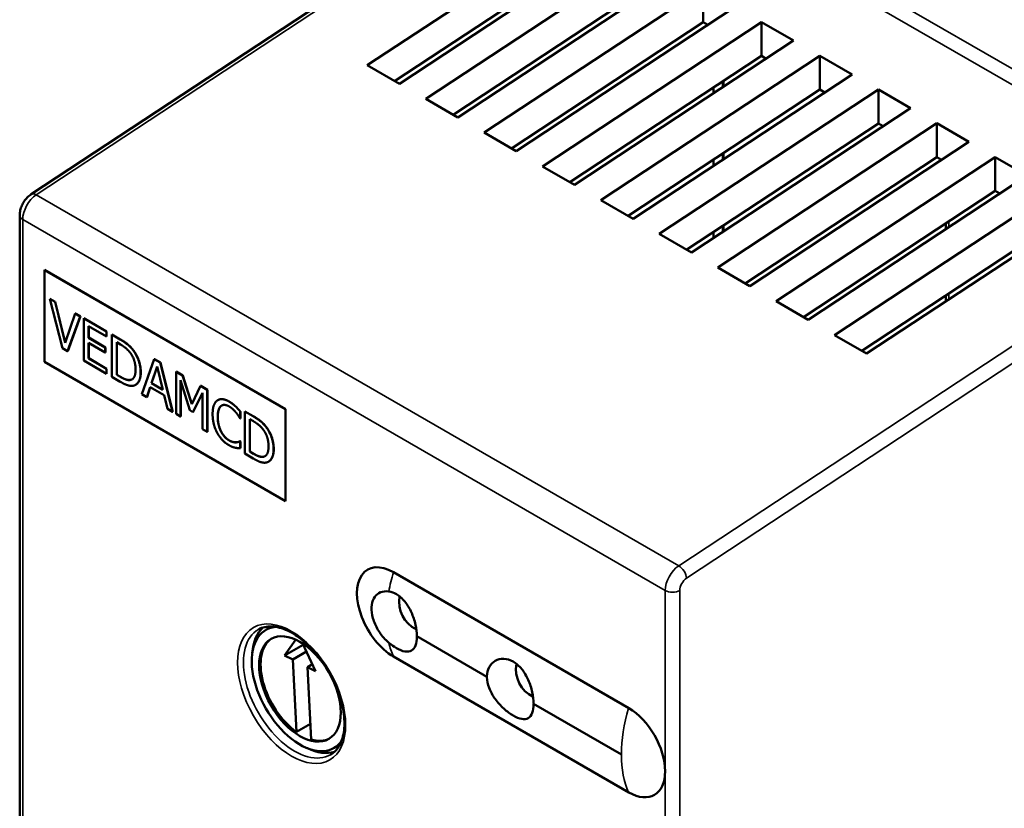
# Model space of a CAD drawing. Header units: millimetres. Extents: x 1837 to 2531, y 1683 to 1885.
# Tile 28 of 37: x 2411 to 2459, y 1771 to 1809. Entities that reach past the tile are written whole.
import ezdxf

# ---------------------------------------------------------------- set-up
doc = ezdxf.new("R2010")
doc.units = ezdxf.units.MM
doc.layers.add('Видимые тонкие (ГОСТ)', color=7, linetype='Continuous', lineweight=35)
doc.layers.add('Видимый контур (ГОСТ)', color=7, linetype='Continuous', lineweight=50)

msp = doc.modelspace()

# ---------------------------------------------------------------- linework, layer by layer
at = {"layer": 'Видимые тонкие (ГОСТ)'}
for p, q in [((2438.884, 1818.89), (2469.996, 1800.927)), ((2438.555, 1818.3), (2412.171, 1800.924)), ((2469.668, 1800.337), (2438.555, 1818.3)), ((2412.171, 1800.924), (2443.284, 1782.961)), ((2443.284, 1782.961), (2469.668, 1800.337)), ((2442.626, 1781.767), (2411.514, 1799.73)), ((2411.514, 1799.73), (2411.514, 1759.004)), ((2470.046, 1799.74), (2443.662, 1782.364)), ((2456.366, 1799.64), (2456.366, 1799.355)), ((2456.366, 1796.145), (2456.366, 1795.859)), ((2416.239, 1793.924), (2416.232, 1793.92)), ((2416.873, 1793.397), (2416.865, 1793.393)), ((2416.251, 1792.111), (2416.244, 1792.107)), ((2417.231, 1792.33), (2417.224, 1792.326)), ((2421.12, 1790.701), (2421.113, 1790.697)), ((2421.513, 1790.916), (2421.505, 1790.912)), ((2420.962, 1790.175), (2420.955, 1790.171)), ((2422.68, 1790.206), (2422.673, 1790.202)), ((2423.313, 1789.678), (2423.306, 1789.674)), ((2421.126, 1789.464), (2421.119, 1789.46)), ((2421.511, 1789.038), (2421.504, 1789.034)), ((2423.671, 1788.611), (2423.664, 1788.607)), ((2422.692, 1788.393), (2422.684, 1788.389)), ((2442.626, 1773.015), (2442.626, 1781.767)), ((2443.333, 1781.767), (2443.333, 1741.041)), ((2433.995, 1777.606), (2430.601, 1779.566)), ((2430.601, 1779.533), (2433.995, 1777.573)), ((2440.505, 1773.848), (2436.258, 1776.3)), ((2436.258, 1776.267), (2440.505, 1773.815)), ((2442.626, 1741.041), (2442.626, 1773.015))]:
    msp.add_line(p, q, dxfattribs=at)
for centre, major_axis, ratio, start_param, end_param in [((2412.221, 1800.138), (-0.5, -0.866), 0.57735, 3.997208, 5.497787), ((2412.196, 1800.531), (-0.275, 0.418), 0.535421, 5.46506, 6.283185), ((2411.867, 1799.934), (-0.5, 0), 0.57735, 0, 0.785398), ((2443.333, 1782.175), (0.5, 0.866), 0.57735, 0.855615, 2.356194), ((2443.309, 1782.568), (-0.275, 0.418), 0.535421, 3.894263, 5.46506), ((2433.642, 1783.036), (-3.2, -5.543), 0.57735, 5.099883, 5.261246), ((2443.687, 1781.971), (-0.25, -0.433), 0.57735, 3.997208, 5.497787), ((2442.98, 1781.971), (-0.5, 0), 0.57735, 0.785398, 2.356194), ((2424.676, 1776.849), (-1.75, 3.031), 0.57735, 0, 3.141593), ((2433.642, 1783.003), (-3.2, -5.543), 0.57735, 5.734329, 5.895692), ((2445.03, 1776.46), (-3.2, -5.543), 0.57735, 5.099883, 5.497787), ((2440.505, 1773.831), (0.01, -0.0174), 0.57735, 5.497787, 8.63938), ((2445.03, 1776.428), (-3.2, -5.543), 0.57735, 5.497787, 5.895692)]:
    msp.add_ellipse(centre, major_axis=major_axis, ratio=ratio, start_param=start_param, end_param=end_param, dxfattribs=at)
msp.add_ellipse((2424.535, 1776.768), major_axis=(-1.85, 3.204), ratio=0.57735, dxfattribs=at)
at = {"layer": 'Видимый контур (ГОСТ)'}
for p, q in [((2411.921, 1800.949), (2438.305, 1818.324)), ((2428.201, 1807.199), (2438.808, 1814.184)), ((2440.364, 1813.286), (2429.757, 1806.301)), ((2429.526, 1806.434), (2438.808, 1812.547)), ((2431.03, 1805.566), (2441.636, 1812.551)), ((2443.192, 1811.653), (2432.585, 1804.668)), ((2432.354, 1804.801), (2441.636, 1810.914)), ((2433.858, 1803.933), (2444.465, 1810.918)), ((2444.465, 1810.918), (2444.465, 1809.281)), ((2446.02, 1810.02), (2435.414, 1803.035)), ((2435.183, 1803.168), (2444.465, 1809.281)), ((2436.687, 1802.3), (2447.293, 1809.285)), ((2444.465, 1809.281), (2444.696, 1809.148)), ((2447.293, 1809.285), (2448.849, 1808.387)), ((2447.293, 1809.285), (2447.293, 1807.648)), ((2448.849, 1808.387), (2438.242, 1801.402)), ((2438.011, 1801.535), (2447.293, 1807.648)), ((2439.515, 1800.667), (2450.122, 1807.652)), ((2447.293, 1807.648), (2447.524, 1807.515)), ((2450.122, 1807.652), (2451.677, 1806.754)), ((2450.122, 1807.652), (2450.122, 1806.015)), ((2429.757, 1806.301), (2428.201, 1807.199)), ((2451.677, 1806.754), (2441.071, 1799.769)), ((2445.414, 1806.41), (2445.414, 1806.125)), ((2445.455, 1806.437), (2445.455, 1806.152)), ((2440.84, 1799.902), (2450.122, 1806.015)), ((2442.343, 1799.034), (2452.95, 1806.019)), ((2444.974, 1806.121), (2444.974, 1805.835)), ((2450.122, 1806.015), (2450.353, 1805.882)), ((2452.95, 1806.019), (2454.506, 1805.121)), ((2452.95, 1806.019), (2452.95, 1804.382)), ((2432.585, 1804.668), (2431.03, 1805.566)), ((2454.506, 1805.121), (2443.899, 1798.136)), ((2443.668, 1798.269), (2452.95, 1804.382)), ((2445.172, 1797.401), (2455.778, 1804.386)), ((2452.95, 1804.382), (2453.181, 1804.249)), ((2455.778, 1804.386), (2457.334, 1803.488)), ((2455.778, 1804.386), (2455.778, 1802.749)), ((2435.414, 1803.035), (2433.858, 1803.933)), ((2457.334, 1803.488), (2446.728, 1796.503)), ((2445.414, 1802.914), (2445.414, 1802.629)), ((2445.455, 1802.942), (2445.455, 1802.656)), ((2444.974, 1802.625), (2444.974, 1802.34)), ((2446.496, 1796.636), (2455.778, 1802.749)), ((2448, 1795.768), (2458.607, 1802.753)), ((2455.778, 1802.749), (2456.01, 1802.616)), ((2458.607, 1802.753), (2460.163, 1801.855)), ((2458.607, 1802.753), (2458.607, 1801.116)), ((2438.242, 1801.402), (2436.687, 1802.3)), ((2460.163, 1801.855), (2449.556, 1794.87)), ((2449.325, 1795.003), (2458.607, 1801.116)), ((2450.829, 1794.135), (2461.435, 1801.12)), ((2458.607, 1801.116), (2458.838, 1800.983)), ((2441.071, 1799.769), (2439.515, 1800.667)), ((2462.991, 1800.222), (2452.384, 1793.237)), ((2411.367, 1799.934), (2411.367, 1759.208)), ((2444.974, 1799.13), (2444.974, 1798.844)), ((2445.414, 1799.419), (2445.414, 1799.133)), ((2445.455, 1799.446), (2445.455, 1799.16)), ((2452.153, 1793.37), (2461.435, 1799.483)), ((2456.22, 1799.258), (2456.22, 1799.544)), ((2443.899, 1798.136), (2442.343, 1799.034)), ((2412.569, 1797.287), (2412.562, 1797.283)), ((2424.232, 1790.545), (2412.562, 1797.283)), ((2412.562, 1797.283), (2412.562, 1792.836)), ((2412.569, 1797.287), (2424.239, 1790.549)), ((2446.728, 1796.503), (2445.172, 1797.401)), ((2412.833, 1795.891), (2412.826, 1795.887)), ((2412.826, 1795.887), (2413.434, 1793.494)), ((2413.078, 1795.741), (2412.826, 1795.887)), ((2412.833, 1795.891), (2413.085, 1795.746)), ((2449.556, 1794.87), (2448, 1795.768)), ((2456.22, 1795.763), (2456.22, 1796.048)), ((2413.085, 1795.746), (2413.078, 1795.741)), ((2413.568, 1793.763), (2413.078, 1795.741)), ((2413.085, 1795.746), (2413.572, 1793.777)), ((2414.058, 1795.176), (2413.568, 1793.763)), ((2413.688, 1793.348), (2414.297, 1795.038)), ((2414.304, 1795.042), (2413.695, 1793.352)), ((2414.065, 1795.18), (2414.058, 1795.176)), ((2414.297, 1795.038), (2414.058, 1795.176)), ((2414.065, 1795.18), (2414.304, 1795.042)), ((2414.304, 1795.042), (2414.297, 1795.038)), ((2414.473, 1794.944), (2414.466, 1794.94)), ((2415.572, 1794.302), (2414.466, 1794.94)), ((2414.466, 1794.94), (2414.466, 1792.899)), ((2414.473, 1794.944), (2415.579, 1794.306)), ((2414.701, 1794.563), (2415.572, 1794.06)), ((2414.701, 1794.004), (2414.701, 1794.563)), ((2414.708, 1794.559), (2414.708, 1794.008)), ((2414.708, 1794.008), (2414.701, 1794.004)), ((2415.513, 1793.535), (2414.701, 1794.004)), ((2414.708, 1794.008), (2415.52, 1793.539)), ((2415.579, 1794.306), (2415.572, 1794.302)), ((2415.572, 1794.06), (2415.572, 1794.302)), ((2415.579, 1794.064), (2415.572, 1794.06)), ((2415.579, 1794.306), (2415.579, 1794.064)), ((2415.837, 1794.157), (2415.83, 1794.153)), ((2415.83, 1794.153), (2415.83, 1792.111)), ((2416.232, 1793.92), (2415.83, 1794.153)), ((2415.837, 1794.157), (2416.239, 1793.924)), ((2452.384, 1793.237), (2450.829, 1794.135)), ((2413.434, 1793.494), (2413.688, 1793.348)), ((2414.701, 1793.762), (2415.513, 1793.293)), ((2414.701, 1793.005), (2414.701, 1793.762)), ((2414.708, 1793.758), (2414.708, 1793.009)), ((2415.52, 1793.539), (2415.513, 1793.535)), ((2415.513, 1793.293), (2415.513, 1793.535)), ((2415.52, 1793.539), (2415.52, 1793.297)), ((2416.065, 1792.211), (2416.065, 1793.782)), ((2416.065, 1793.782), (2416.244, 1793.679)), ((2416.072, 1793.778), (2416.072, 1792.215)), ((2413.695, 1793.352), (2413.688, 1793.348)), ((2414.466, 1792.899), (2415.572, 1792.26)), ((2414.708, 1793.009), (2414.701, 1793.005)), ((2415.572, 1792.502), (2414.701, 1793.005)), ((2414.708, 1793.009), (2415.579, 1792.506)), ((2415.52, 1793.297), (2415.513, 1793.293)), ((2417.884, 1792.967), (2417.288, 1791.269)), ((2417.891, 1792.971), (2417.884, 1792.967)), ((2418.173, 1792.8), (2417.884, 1792.967)), ((2417.891, 1792.971), (2418.18, 1792.804)), ((2412.562, 1792.836), (2424.232, 1786.098)), ((2415.579, 1792.506), (2415.572, 1792.502)), ((2415.572, 1792.26), (2415.572, 1792.502)), ((2415.579, 1792.506), (2415.579, 1792.264)), ((2417.751, 1791.805), (2418.023, 1792.608)), ((2418.025, 1792.599), (2417.758, 1791.809)), ((2418.023, 1792.608), (2418.297, 1791.489)), ((2418.18, 1792.804), (2418.173, 1792.8)), ((2418.769, 1790.414), (2418.173, 1792.8)), ((2418.18, 1792.804), (2418.776, 1790.418)), ((2415.579, 1792.264), (2415.572, 1792.26)), ((2415.83, 1792.111), (2416.237, 1791.877)), ((2416.072, 1792.215), (2416.065, 1792.211)), ((2416.244, 1792.107), (2416.065, 1792.211)), ((2416.072, 1792.215), (2416.251, 1792.111)), ((2416.739, 1791.965), (2416.732, 1791.961)), ((2418.944, 1792.363), (2418.937, 1792.359)), ((2418.937, 1792.359), (2418.937, 1790.317)), ((2419.258, 1792.173), (2418.937, 1792.359)), ((2418.944, 1792.363), (2419.265, 1792.178)), ((2419.156, 1791.949), (2419.613, 1790.49)), ((2419.156, 1790.191), (2419.156, 1791.949)), ((2419.265, 1792.178), (2419.258, 1792.173)), ((2419.699, 1790.782), (2419.258, 1792.173)), ((2419.265, 1792.178), (2419.704, 1790.793)), ((2416.981, 1791.724), (2416.974, 1791.72)), ((2417.526, 1791.132), (2417.686, 1791.61)), ((2417.691, 1791.607), (2417.533, 1791.136)), ((2417.686, 1791.61), (2418.361, 1791.221)), ((2417.758, 1791.809), (2417.751, 1791.805)), ((2418.297, 1791.489), (2417.751, 1791.805)), ((2417.758, 1791.809), (2418.294, 1791.499)), ((2419.163, 1791.927), (2419.163, 1790.195)), ((2420.126, 1791.672), (2419.699, 1790.782)), ((2420.133, 1791.676), (2420.126, 1791.672)), ((2420.453, 1791.484), (2420.126, 1791.672)), ((2420.133, 1791.676), (2420.46, 1791.488)), ((2420.46, 1791.488), (2420.453, 1791.484)), ((2420.453, 1789.442), (2420.453, 1791.484)), ((2420.46, 1791.488), (2420.46, 1789.447)), ((2417.288, 1791.269), (2417.526, 1791.132)), ((2417.533, 1791.136), (2417.526, 1791.132)), ((2418.361, 1791.221), (2418.521, 1790.557)), ((2419.756, 1790.407), (2420.218, 1791.336)), ((2420.218, 1791.326), (2419.763, 1790.411)), ((2420.218, 1791.336), (2420.218, 1789.578)), ((2418.521, 1790.557), (2418.769, 1790.414)), ((2420.968, 1790.986), (2420.96, 1790.982)), ((2421.823, 1790.684), (2421.816, 1790.68)), ((2424.239, 1790.549), (2424.232, 1790.545)), ((2424.232, 1786.098), (2424.232, 1790.545)), ((2424.239, 1790.549), (2424.239, 1786.102)), ((2418.776, 1790.418), (2418.769, 1790.414)), ((2418.937, 1790.317), (2419.156, 1790.191)), ((2419.163, 1790.195), (2419.156, 1790.191)), ((2419.613, 1790.49), (2419.756, 1790.407)), ((2419.763, 1790.411), (2419.756, 1790.407)), ((2422.033, 1790.108), (2422.051, 1790.097)), ((2422.058, 1790.429), (2422.051, 1790.425)), ((2422.051, 1790.097), (2422.051, 1790.425)), ((2422.058, 1790.102), (2422.051, 1790.097)), ((2422.058, 1790.429), (2422.058, 1790.102)), ((2422.278, 1790.438), (2422.27, 1790.434)), ((2422.27, 1790.434), (2422.27, 1788.393)), ((2422.673, 1790.202), (2422.27, 1790.434)), ((2422.278, 1790.438), (2422.68, 1790.206)), ((2422.505, 1788.492), (2422.505, 1790.064)), ((2422.505, 1790.064), (2422.684, 1789.96)), ((2422.512, 1790.059), (2422.512, 1788.496)), ((2420.218, 1789.578), (2420.453, 1789.442)), ((2420.46, 1789.447), (2420.453, 1789.442)), ((2421.853, 1788.941), (2421.846, 1788.937)), ((2422.041, 1788.997), (2422.034, 1788.992)), ((2422.051, 1788.983), (2422.034, 1788.992)), ((2422.041, 1788.997), (2422.058, 1788.987)), ((2422.058, 1788.987), (2422.051, 1788.983)), ((2422.051, 1788.658), (2422.051, 1788.983)), ((2422.058, 1788.662), (2422.051, 1788.658)), ((2422.058, 1788.987), (2422.058, 1788.662)), ((2422.27, 1788.393), (2422.677, 1788.158)), ((2422.512, 1788.496), (2422.505, 1788.492)), ((2422.684, 1788.389), (2422.505, 1788.492)), ((2422.512, 1788.496), (2422.692, 1788.393)), ((2423.18, 1788.246), (2423.173, 1788.242)), ((2423.422, 1788.005), (2423.415, 1788.001)), ((2424.239, 1786.102), (2424.232, 1786.098)), ((2440.859, 1776.077), (2429.47, 1782.652)), ((2423.577, 1780.025), (2423.289, 1779.859)), ((2424.739, 1779.387), (2424.197, 1778.623)), ((2425.091, 1779.139), (2424.197, 1778.623)), ((2425.699, 1777.862), (2425.057, 1779.211)), ((2424.197, 1778.623), (2424.588, 1778.425)), ((2425.249, 1778.807), (2424.588, 1778.425)), ((2424.588, 1778.425), (2424.768, 1774.916)), ((2425.541, 1778.194), (2425.308, 1778.06)), ((2429.47, 1778.569), (2440.859, 1771.994)), ((2425.308, 1778.06), (2425.488, 1774.551)), ((2425.308, 1778.06), (2425.699, 1777.862)), ((2425.449, 1775.309), (2424.768, 1774.916)), ((2426.877, 1774.31), (2426.589, 1774.143))]:
    msp.add_line(p, q, dxfattribs=at)
for centre, start, end in [((2431.218, 1781.211), 169.4168, 244.2141), ((2436.874, 1777.945), 169.432, 244.211)]:
    msp.add_arc(centre, 1.475, start, end, dxfattribs=at)
for centre, major_axis, start_param, end_param in [((2429.47, 1780.611), (-1.25, 2.165), 5.497787, 8.63938), ((2424.939, 1777.001), (-1.65, 2.858), 6.029882, 9.67808), ((2425.1, 1777.094), (-1.75, 3.031), 0.125186, 0.704578), ((2429.47, 1780.202), (-0.8, 1.386), 3.91444, 3.939542), ((2425.01, 1777.042), (-1.398, 2.421), 0.025302, 2.233777), ((2435.127, 1776.936), (0.8, -1.386), 3.914181, 3.939283), ((2435.127, 1776.936), (-0.8, 1.386), 3.914699, 3.939801), ((2440.859, 1774.035), (1.25, -2.165), 0.785398, 2.356194), ((2425.01, 1777.042), (1.398, -2.421), 5.742363, 6.257884), ((2425.1, 1777.094), (1.75, -3.031), 5.578605, 6.157999), ((2440.859, 1774.035), (1.25, -2.165), 5.497787, 7.068583)]:
    msp.add_ellipse(centre, major_axis=major_axis, ratio=0.57735, start_param=start_param, end_param=end_param, dxfattribs=at)
msp.add_ellipse((2424.939, 1777.001), major_axis=(1.398, -2.421), ratio=0.57735, dxfattribs=at)
for points, degree, knots in [([(2411.921, 1800.949), (2411.852, 1800.903), (2411.79, 1800.851), (2411.679, 1800.737), (2411.63, 1800.675), (2411.542, 1800.544), (2411.503, 1800.475), (2411.44, 1800.33), (2411.414, 1800.255), (2411.378, 1800.099), (2411.367, 1800.018), (2411.367, 1799.934)], 3, [3.211809, 3.211809, 3.211809, 3.211809, 3.511925, 3.511925, 3.812041, 3.812041, 4.112157, 4.112157, 4.412273, 4.412273, 4.712389, 4.712389, 4.712389, 4.712389]), ([(2417.231, 1792.33), (2417.231, 1792.05), (2417.07, 1791.775), (2416.981, 1791.724)], 2, [0, 0, 0, 1, 1.633803, 1.633803, 1.633803]), ([(2420.968, 1790.986), (2421.064, 1791.041), (2421.333, 1791.02), (2421.513, 1790.916)], 2, [0.135338, 0.135338, 0.135338, 1, 2, 2, 2]), ([(2423.671, 1788.611), (2423.671, 1788.332), (2423.511, 1788.057), (2423.422, 1788.005)], 2, [0, 0, 0, 1, 1.633803, 1.633803, 1.633803]), ([(2429.242, 1779.238), (2429.156, 1779.311), (2429.073, 1779.393), (2428.857, 1779.638), (2428.737, 1779.814), (2428.546, 1780.186), (2428.477, 1780.378), (2428.401, 1780.747), (2428.393, 1780.921), (2428.438, 1781.226), (2428.488, 1781.355), (2428.635, 1781.561), (2428.731, 1781.636), (2428.961, 1781.727), (2429.092, 1781.74), (2429.237, 1781.721), (2429.24, 1781.721), (2429.242, 1781.72)], 3, [-0.7062594, -0.7062594, -0.7062594, -0.7062594, -0.6703032, -0.6703032, -0.6069117, -0.6069117, -0.5435861, -0.5435861, -0.4814244, -0.4814244, -0.4221402, -0.4221402, -0.363684, -0.363684, -0.3047714, -0.3047714, -0.3036278, -0.3036278, -0.3036278, -0.3036278]), ([(2430.601, 1779.566), (2430.599, 1779.727), (2430.578, 1779.916), (2430.489, 1780.313), (2430.421, 1780.52), (2430.256, 1780.888), (2430.148, 1781.072), (2429.897, 1781.382), (2429.753, 1781.507), (2429.61, 1781.59), (2429.494, 1781.656), (2429.368, 1781.702), (2429.242, 1781.72)], 3, [-0.2401441, -0.2401441, -0.2401441, -0.2401441, -0.1816171, -0.1816171, -0.1210861, -0.1210861, -0.060543, -0.060543, 0, 0, 0, 0.0490883, 0.0490883, 0.0490883, 0.0490883]), ([(2422.926, 1779.881), (2423.113, 1779.989), (2423.336, 1780.039), (2423.819, 1780.011), (2424.072, 1779.945), (2424.586, 1779.707), (2424.846, 1779.54), (2425.353, 1779.121), (2425.6, 1778.869), (2426.056, 1778.303), (2426.264, 1777.988), (2426.618, 1777.331), (2426.765, 1776.987), (2426.98, 1776.309), (2427.049, 1775.973), (2427.106, 1775.348), (2427.093, 1775.058), (2426.993, 1774.55), (2426.906, 1774.333), (2426.689, 1774.014), (2426.567, 1773.899), (2426.426, 1773.818)], 3, [2.356194, 2.356194, 2.356194, 2.356194, 2.718663, 2.718663, 3.042832, 3.042832, 3.353468, 3.353468, 3.664648, 3.664648, 3.977414, 3.977414, 4.290634, 4.290634, 4.602977, 4.602977, 4.913606, 4.913606, 5.225766, 5.225766, 5.497787, 5.497787, 5.497787, 5.497787]), ([(2429.242, 1779.238), (2429.368, 1779.133), (2429.494, 1779.044), (2429.61, 1778.977), (2429.753, 1778.894), (2429.897, 1778.835), (2430.148, 1778.793), (2430.256, 1778.809), (2430.421, 1778.904), (2430.489, 1778.99), (2430.578, 1779.226), (2430.599, 1779.374), (2430.601, 1779.533)], 3, [-0.0490883, -0.0490883, -0.0490883, -0.0490883, 0, 0, 0, 0.0605493, 0.0605493, 0.1210986, 0.1210986, 0.1816233, 0.1816233, 0.2401441, 0.2401441, 0.2401441, 0.2401441]), ([(2436.258, 1776.3), (2436.256, 1776.461), (2436.234, 1776.65), (2436.146, 1777.047), (2436.078, 1777.254), (2435.913, 1777.621), (2435.805, 1777.806), (2435.554, 1778.116), (2435.409, 1778.241), (2435.267, 1778.323), (2435.124, 1778.406), (2434.965, 1778.456), (2434.659, 1778.468), (2434.513, 1778.429), (2434.278, 1778.293), (2434.172, 1778.186), (2434.033, 1777.921), (2433.997, 1777.765), (2433.995, 1777.606)], 3, [-0.240102, -0.240102, -0.240102, -0.240102, -0.1816228, -0.1816228, -0.1210985, -0.1210985, -0.0605492, -0.0605492, 0, 0, 0, 0.0605492, 0.0605492, 0.1210985, 0.1210985, 0.1816228, 0.1816228, 0.240102, 0.240102, 0.240102, 0.240102]), ([(2433.995, 1777.573), (2433.997, 1777.412), (2434.033, 1777.23), (2434.172, 1776.863), (2434.278, 1776.677), (2434.513, 1776.351), (2434.659, 1776.188), (2434.965, 1775.909), (2435.124, 1775.793), (2435.267, 1775.711), (2435.41, 1775.628), (2435.554, 1775.569), (2435.805, 1775.526), (2435.913, 1775.543), (2436.078, 1775.638), (2436.146, 1775.723), (2436.235, 1775.959), (2436.256, 1776.108), (2436.258, 1776.267)], 3, [-0.2401863, -0.2401863, -0.2401863, -0.2401863, -0.1816238, -0.1816238, -0.1210987, -0.1210987, -0.0605493, -0.0605493, 0, 0, 0, 0.0605493, 0.0605493, 0.1210987, 0.1210987, 0.1816238, 0.1816238, 0.2401863, 0.2401863, 0.2401863, 0.2401863])]:
    msp.add_open_spline(points, degree=degree, knots=knots, dxfattribs=at)
for points in [[(2416.865, 1793.393), (2416.765, 1793.527), (2416.482, 1793.776), (2416.232, 1793.92)], [(2416.239, 1793.924), (2416.489, 1793.78), (2416.772, 1793.531), (2416.873, 1793.397)], [(2416.244, 1793.679), (2416.403, 1793.587), (2416.616, 1793.406), (2416.711, 1793.287)], [(2417.224, 1792.326), (2417.224, 1792.623), (2417.036, 1793.163), (2416.865, 1793.393)], [(2416.873, 1793.397), (2417.043, 1793.168), (2417.231, 1792.627), (2417.231, 1792.33)], [(2416.711, 1793.287), (2416.844, 1793.116), (2416.979, 1792.705), (2416.979, 1792.47)], [(2416.979, 1792.47), (2416.979, 1792.232), (2416.855, 1791.986), (2416.732, 1791.961)], [(2416.732, 1791.961), (2416.636, 1791.939), (2416.4, 1792.017), (2416.244, 1792.107)], [(2416.251, 1792.111), (2416.407, 1792.021), (2416.643, 1791.943), (2416.739, 1791.965)], [(2416.739, 1791.965), (2416.78, 1791.973), (2416.814, 1791.992)], [(2416.863, 1791.679), (2417.027, 1791.709), (2417.224, 1792.046), (2417.224, 1792.326)], [(2416.237, 1791.877), (2416.451, 1791.752), (2416.728, 1791.659), (2416.863, 1791.679)], [(2421.505, 1790.912), (2421.326, 1791.016), (2421.037, 1791.039), (2420.931, 1790.963)], [(2420.931, 1790.963), (2420.824, 1790.884), (2420.71, 1790.569), (2420.71, 1790.313)], [(2420.955, 1790.171), (2420.955, 1790.368), (2421.038, 1790.636), (2421.113, 1790.697)], [(2421.12, 1790.701), (2421.046, 1790.64), (2420.962, 1790.372), (2420.962, 1790.175)], [(2421.113, 1790.697), (2421.189, 1790.756), (2421.391, 1790.747), (2421.504, 1790.681)], [(2421.147, 1790.719), (2421.133, 1790.711), (2421.12, 1790.701)], [(2421.504, 1790.681), (2421.607, 1790.622), (2421.766, 1790.475), (2421.834, 1790.394)], [(2421.816, 1790.68), (2421.75, 1790.741), (2421.594, 1790.861), (2421.505, 1790.912)], [(2421.513, 1790.916), (2421.601, 1790.865), (2421.758, 1790.745), (2421.823, 1790.684)], [(2422.051, 1790.425), (2421.993, 1790.495), (2421.874, 1790.625), (2421.816, 1790.68)], [(2421.823, 1790.684), (2421.881, 1790.629), (2422, 1790.499), (2422.058, 1790.429)], [(2420.71, 1790.313), (2420.71, 1790.054), (2420.826, 1789.59), (2420.932, 1789.397)], [(2421.119, 1789.46), (2421.043, 1789.608), (2420.955, 1789.961), (2420.955, 1790.171)], [(2420.962, 1790.175), (2420.962, 1789.965), (2421.05, 1789.612), (2421.126, 1789.464)], [(2421.834, 1790.394), (2421.904, 1790.308), (2422.001, 1790.16), (2422.033, 1790.108)], [(2423.306, 1789.674), (2423.206, 1789.808), (2422.922, 1790.058), (2422.673, 1790.202)], [(2422.68, 1790.206), (2422.929, 1790.062), (2423.213, 1789.812), (2423.313, 1789.678)], [(2422.684, 1789.96), (2422.843, 1789.868), (2423.057, 1789.687), (2423.151, 1789.568)], [(2423.151, 1789.568), (2423.285, 1789.397), (2423.419, 1788.987), (2423.419, 1788.752)], [(2423.664, 1788.607), (2423.664, 1788.905), (2423.477, 1789.445), (2423.306, 1789.674)], [(2423.313, 1789.678), (2423.484, 1789.449), (2423.671, 1788.909), (2423.671, 1788.611)], [(2420.932, 1789.397), (2421.038, 1789.202), (2421.329, 1788.9), (2421.501, 1788.801)], [(2421.504, 1789.034), (2421.392, 1789.098), (2421.193, 1789.316), (2421.119, 1789.46)], [(2421.126, 1789.464), (2421.2, 1789.32), (2421.399, 1789.102), (2421.511, 1789.038)], [(2421.501, 1788.801), (2421.607, 1788.739), (2421.739, 1788.693), (2421.816, 1788.678)], [(2421.846, 1788.937), (2421.779, 1788.933), (2421.606, 1788.975), (2421.504, 1789.034)], [(2421.511, 1789.038), (2421.613, 1788.979), (2421.786, 1788.937), (2421.853, 1788.941)], [(2421.816, 1788.678), (2421.889, 1788.662), (2421.993, 1788.661), (2422.051, 1788.658)], [(2422.034, 1788.992), (2422.007, 1788.977), (2421.911, 1788.943), (2421.846, 1788.937)], [(2421.853, 1788.941), (2421.918, 1788.947), (2422.014, 1788.981), (2422.041, 1788.997)], [(2423.419, 1788.752), (2423.419, 1788.514), (2423.296, 1788.267), (2423.173, 1788.242)], [(2423.303, 1787.96), (2423.468, 1787.991), (2423.664, 1788.328), (2423.664, 1788.607)], [(2422.677, 1788.158), (2422.892, 1788.034), (2423.169, 1787.94), (2423.303, 1787.96)], [(2423.173, 1788.242), (2423.077, 1788.22), (2422.841, 1788.299), (2422.684, 1788.389)], [(2422.692, 1788.393), (2422.848, 1788.303), (2423.084, 1788.224), (2423.18, 1788.246)], [(2423.18, 1788.246), (2423.22, 1788.255), (2423.254, 1788.273)]]:
    msp.add_open_spline(points, degree=2, dxfattribs=at)

doc.saveas('drawing.dxf')
